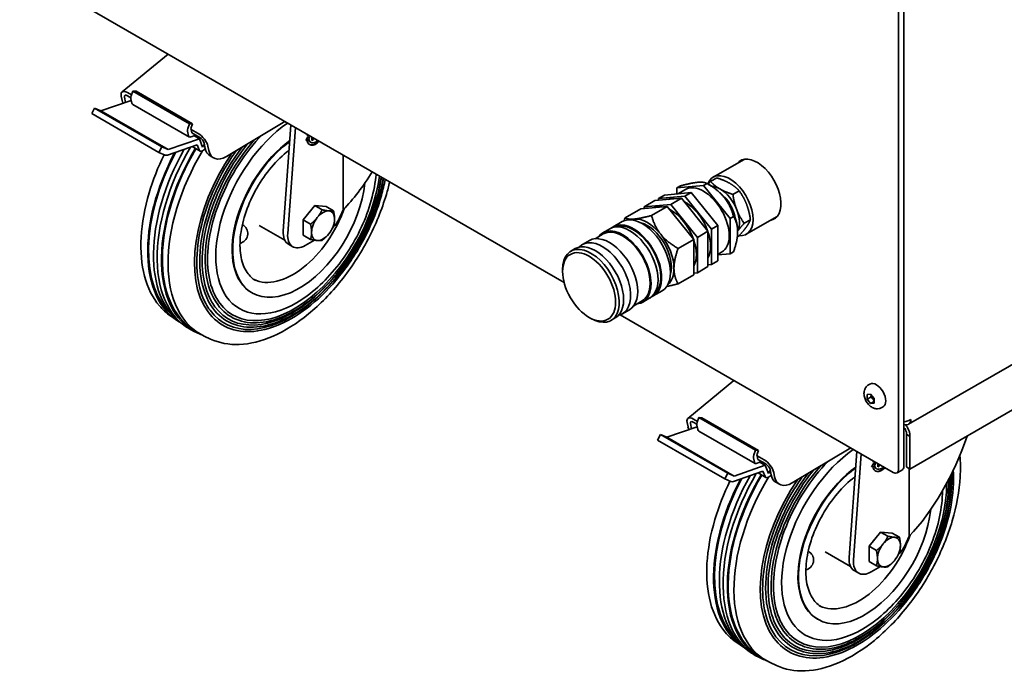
# Model space of a CAD drawing. Header units: millimetres. Extents: x 0 to 5940, y 0 to 4200.
# Tile 3 of 48: x 1618 to 2012, y 2191 to 2452. Entities that reach past the tile are written whole.
import ezdxf

# ---------------------------------------------------------------- set-up
doc = ezdxf.new("R2010")
doc.units = ezdxf.units.MM
doc.header["$LTSCALE"] = 10
doc.layers.add('Spigoli visibili(ISO)', color=7, linetype='Continuous', lineweight=35)

msp = doc.modelspace()

# ---------------------------------------------------------------- linework, layer by layer
at = {"layer": 'Spigoli visibili(ISO)'}
for p, q in [((1969.54, 2573.3), (1969.54, 2272.02)), ((1971.66, 2273.24), (1971.66, 2574.53)), ((2407.65, 2522.51), (1974.07, 2272.19)), ((1835.79, 2346.78), (1618.1, 2472.47)), ((1659.02, 2423.08), (1677.42, 2438.22)), ((1973.45, 2290.07), (2229.84, 2438.09)), ((1659.06, 2419.68), (1658.7, 2421.44)), ((1662.56, 2420.79), (1661.16, 2421.6)), ((1661.22, 2422.82), (1662.83, 2421.89)), ((1663.37, 2423.4), (1662.72, 2421.57)), ((1664.62, 2423.37), (1663.37, 2423.4)), ((1686, 2410.33), (1663.37, 2423.4)), ((1687.25, 2410.3), (1664.62, 2423.37)), ((1662.74, 2419.71), (1650.59, 2415.52)), ((1660.04, 2420.98), (1660.46, 2418.92)), ((1662.59, 2420.39), (1662.97, 2418.62)), ((1663.35, 2418.04), (1685.98, 2404.97)), ((1648.05, 2416.63), (1646.89, 2414.43)), ((1673.76, 2398.91), (1646.89, 2414.43)), ((1650.59, 2415.52), (1648.05, 2416.63)), ((1674.92, 2401.12), (1648.05, 2416.63)), ((1677.46, 2400), (1650.59, 2415.52)), ((1686, 2410.33), (1685.34, 2408.51)), ((1687.25, 2410.3), (1686, 2410.33)), ((1686.6, 2408.48), (1687.25, 2410.3)), ((1700.75, 2397.27), (1724.14, 2411.25)), ((1726.58, 2409.84), (1723.49, 2367.46)), ((1685.22, 2407.33), (1685.6, 2405.55)), ((1686.67, 2408.12), (1686.6, 2408.48)), ((1686.67, 2408.12), (1689.5, 2406.49)), ((1686.97, 2406.69), (1686.67, 2408.12)), ((1690.15, 2404.86), (1686.97, 2406.69)), ((1687.41, 2405.39), (1688.16, 2406.01)), ((1689.96, 2404.31), (1687.69, 2405.62)), ((1725.26, 2366.44), (1728.35, 2408.82)), ((1733.1, 2405.53), (1733.57, 2405.8)), ((1733.14, 2405.72), (1733.43, 2405.89)), ((1677.2, 2397.83), (1689.05, 2401.92)), ((1689.96, 2404.31), (1677.46, 2400)), ((1687.41, 2405.39), (1686.07, 2404.93)), ((1689.05, 2401.92), (1689.85, 2399.88)), ((1691.26, 2401.02), (1689.96, 2404.31)), ((1691.94, 2402.21), (1691.26, 2401.02)), ((1692.3, 2400.49), (1691.86, 2402.61)), ((1733.31, 2405.17), (1732.48, 2403.69)), ((1732.48, 2403.69), (1732.97, 2403.98)), ((1732.62, 2403.94), (1732.83, 2404.06)), ((1732.83, 2404.06), (1732.97, 2403.98)), ((1734.18, 2404.7), (1733.31, 2405.17)), ((1733.54, 2404.49), (1734.03, 2404.78)), ((1733.54, 2404.49), (1733.68, 2404.41)), ((1733.68, 2404.41), (1734.18, 2404.7)), ((1734.49, 2402.89), (1734.35, 2402.97)), ((1734.94, 2405.01), (1734.94, 2403.66)), ((1734.94, 2403.82), (1735.5, 2404.15)), ((1734.94, 2403.66), (1735.65, 2404.06)), ((1735.5, 2404.15), (1735.5, 2404.68)), ((1735.5, 2404.15), (1735.65, 2404.06)), ((1735.65, 2404.06), (1735.65, 2404.6)), ((1674.92, 2401.12), (1673.76, 2398.91)), ((1673.76, 2398.91), (1676.22, 2397.83)), ((1677.46, 2400), (1674.92, 2401.12)), ((1687.09, 2401.24), (1690.21, 2399.44)), ((1693.35, 2401.44), (1693.71, 2399.67)), ((1747.45, 2397.79), (1747.45, 2375.93)), ((1694.21, 2397.52), (1695.63, 2396.7)), ((1895.41, 2388.98), (1907.78, 2396.12)), ((1892.94, 2386.46), (1891.54, 2385.65)), ((1894.58, 2385.51), (1892.94, 2386.46)), ((1896.82, 2388.72), (1894.32, 2387.28)), ((1886.59, 2382.79), (1875.99, 2381.84)), ((1880.93, 2384.7), (1891.54, 2385.65)), ((1880.93, 2384.7), (1882.33, 2385.51)), ((1880.93, 2382.29), (1880.93, 2384.7)), ((1881.26, 2382.31), (1884.29, 2384.06)), ((1886.59, 2382.79), (1884.12, 2381.36)), ((1897.2, 2369.6), (1886.59, 2382.79)), ((1891.54, 2385.65), (1902.15, 2372.45)), ((1905.8, 2383.54), (1903.3, 2382.09)), ((1867.85, 2377.15), (1872.1, 2379.6)), ((1867.85, 2377.15), (1878.46, 2378.1)), ((1882.7, 2380.55), (1872.1, 2379.6)), ((1873.51, 2380.41), (1875.99, 2381.84)), ((1873.51, 2380.41), (1884.12, 2381.36)), ((1873.51, 2379.72), (1873.51, 2380.41)), ((1882.7, 2380.55), (1878.46, 2378.1)), ((1878.46, 2378.1), (1889.07, 2364.9)), ((1893.31, 2367.35), (1882.7, 2380.55)), ((1884.12, 2381.36), (1894.72, 2368.17)), ((1901.05, 2379.93), (1900.7, 2379.73)), ((1736.08, 2377.61), (1731.49, 2371.9)), ((1740.68, 2377.2), (1736.08, 2377.61)), ((1739, 2375.93), (1736.08, 2377.61)), ((1743.59, 2375.52), (1740.68, 2377.2)), ((1747.45, 2375.93), (1746.31, 2373.31)), ((1860.16, 2372.71), (1866.44, 2376.33)), ((1877.05, 2377.28), (1866.44, 2376.33)), ((1867.85, 2376.46), (1867.85, 2377.15)), ((1877.05, 2377.28), (1870.77, 2373.65)), ((1887.65, 2364.08), (1877.05, 2377.28)), ((1734.4, 2370.21), (1731.49, 2371.9)), ((1731.49, 2371.9), (1731.49, 2365.77)), ((1859, 2371.2), (1855.47, 2369.16)), ((1903.55, 2373.26), (1902.15, 2372.45)), ((1902.15, 2372.45), (1902.15, 2358.31)), ((1907.79, 2370.52), (1910.29, 2371.96)), ((1908.61, 2366.12), (1920.98, 2373.26)), ((1724.09, 2363.75), (1713.89, 2369.63)), ((1851.48, 2366.27), (1848.16, 2364.36)), ((1854.06, 2368.34), (1851.23, 2366.71)), ((1893.31, 2367.35), (1889.07, 2364.9)), ((1893.31, 2353.21), (1893.31, 2367.35)), ((1897.2, 2369.6), (1894.72, 2368.17)), ((1894.72, 2368.17), (1894.72, 2354.03)), ((1897.2, 2355.45), (1897.2, 2369.6)), ((1734.4, 2364.09), (1731.49, 2365.77)), ((1732.31, 2361.63), (1736.03, 2363.78)), ((1845.92, 2363.64), (1843.09, 2362.01)), ((1887.65, 2364.08), (1881.37, 2360.46)), ((1887.65, 2349.94), (1887.65, 2364.08)), ((1889.07, 2364.9), (1889.07, 2350.76)), ((1905.06, 2365.14), (1905.8, 2365.57)), ((1725.54, 2362.16), (1727.31, 2361.13)), ((1840.27, 2360.38), (1838.5, 2359.36)), ((1897.2, 2358.03), (1898.79, 2358.95)), ((1903.55, 2359.12), (1902.15, 2358.31)), ((1897.2, 2355.45), (1894.72, 2354.03)), ((1902.15, 2358.31), (1897.2, 2357.87)), ((1835.18, 2351.22), (1835.18, 2352.03)), ((1889.07, 2350.76), (1887.65, 2350.63)), ((1893.31, 2353.21), (1889.07, 2350.76)), ((1894.72, 2354.03), (1893.31, 2353.9)), ((1887.65, 2349.94), (1881.37, 2346.32)), ((1711.04, 2342.64), (1710.81, 2342.78)), ((1875, 2343.48), (1871.47, 2341.44)), ((1866.98, 2339.43), (1863.66, 2337.51)), ((1870.06, 2340.63), (1867.23, 2338.99)), ((1861.92, 2335.93), (1859.09, 2334.3)), ((1678.36, 2333.47), (1680.66, 2331.87)), ((1845.79, 2332.85), (1846.5, 2332.44)), ((1856.27, 2332.67), (1854.5, 2331.64)), ((1967.41, 2270.79), (1858.16, 2333.87)), ((1683.01, 2330.23), (1684.52, 2329.18)), ((1689.27, 2326.61), (1687.61, 2327.39)), ((1694.41, 2324.21), (1691.87, 2325.4)), ((1885.29, 2292.44), (1903.69, 2307.58)), ((1957.55, 2305.86), (1958.07, 2306.16)), ((1956.95, 2302.03), (1958.36, 2302.15)), ((1956.95, 2300.14), (1956.95, 2302.03)), ((1958.42, 2300.99), (1956.95, 2300.14)), ((1958.36, 2298.38), (1956.95, 2300.14)), ((1958.36, 2302.15), (1959.78, 2300.39)), ((1959.78, 2300.39), (1959.78, 2298.51)), ((1958.36, 2298.38), (1959.78, 2299.2)), ((1959.78, 2298.51), (1958.36, 2298.38)), ((1962.8, 2296.77), (1963.32, 2297.07)), ((1887.49, 2292.18), (1889.1, 2291.25)), ((1889.64, 2292.76), (1888.99, 2290.93)), ((1890.9, 2292.73), (1889.64, 2292.76)), ((1912.27, 2279.69), (1889.64, 2292.76)), ((1913.53, 2279.66), (1890.9, 2292.73)), ((1889.01, 2289.07), (1876.87, 2284.88)), ((1885.34, 2289.04), (1884.97, 2290.8)), ((1886.31, 2290.34), (1886.74, 2288.28)), ((1888.83, 2290.15), (1887.43, 2290.96)), ((1888.86, 2289.75), (1889.25, 2287.98)), ((1874.33, 2285.99), (1873.16, 2283.79)), ((1900.03, 2268.28), (1873.16, 2283.79)), ((1876.87, 2284.88), (1874.33, 2285.99)), ((1901.2, 2270.48), (1874.33, 2285.99)), ((1903.74, 2269.36), (1876.87, 2284.88)), ((1889.63, 2287.4), (1912.25, 2274.33)), ((1972.66, 2286.07), (1972.66, 2273)), ((1972.66, 2286.07), (1974.07, 2285.25)), ((1974.07, 2272.19), (1974.07, 2285.25)), ((1912.27, 2279.69), (1911.62, 2277.87)), ((1913.53, 2279.66), (1912.27, 2279.69)), ((1912.87, 2277.84), (1913.53, 2279.66)), ((1927.02, 2266.63), (1950.41, 2280.61)), ((1911.49, 2276.69), (1911.87, 2274.91)), ((1912.95, 2277.48), (1912.87, 2277.84)), ((1912.95, 2277.48), (1915.78, 2275.85)), ((1913.24, 2276.05), (1912.95, 2277.48)), ((1916.42, 2274.22), (1913.24, 2276.05)), ((1952.85, 2279.2), (1949.77, 2236.82)), ((1951.54, 2235.8), (1954.62, 2278.18)), ((1916.23, 2273.67), (1903.74, 2269.36)), ((1913.69, 2274.75), (1912.34, 2274.29)), ((1913.69, 2274.75), (1914.43, 2275.37)), ((1916.23, 2273.67), (1913.97, 2274.98)), ((1917.53, 2270.38), (1916.23, 2273.67)), ((1918.57, 2269.85), (1918.13, 2271.97)), ((1959.59, 2274.53), (1958.75, 2273.05)), ((1958.75, 2273.05), (1959.24, 2273.34)), ((1958.89, 2273.3), (1959.1, 2273.42)), ((1959.1, 2273.42), (1959.24, 2273.34)), ((1959.37, 2274.89), (1959.84, 2275.16)), ((1959.42, 2275.08), (1959.7, 2275.25)), ((1960.45, 2274.06), (1959.59, 2274.53)), ((1959.81, 2273.85), (1960.3, 2274.14)), ((1959.81, 2273.85), (1959.95, 2273.77)), ((1959.95, 2273.77), (1960.45, 2274.06)), ((1960.77, 2272.25), (1960.63, 2272.33)), ((1961.21, 2274.37), (1961.21, 2273.02)), ((1961.21, 2273.18), (1961.78, 2273.51)), ((1961.21, 2273.02), (1961.92, 2273.42)), ((1961.78, 2273.51), (1961.78, 2274.05)), ((1961.78, 2273.51), (1961.92, 2273.42)), ((1961.92, 2273.42), (1961.92, 2273.96)), ((1971.04, 2271.87), (1968.91, 2270.64)), ((1972.66, 2273), (1974.07, 2272.19)), ((1973.73, 2272.38), (1973.73, 2245.29)), ((1901.2, 2270.48), (1900.03, 2268.28)), ((1900.03, 2268.28), (1902.5, 2267.19)), ((1903.74, 2269.36), (1901.2, 2270.48)), ((1903.48, 2267.19), (1915.32, 2271.28)), ((1913.37, 2270.6), (1916.49, 2268.8)), ((1915.32, 2271.28), (1916.13, 2269.24)), ((1918.21, 2271.57), (1917.53, 2270.38)), ((1919.62, 2270.8), (1919.98, 2269.03)), ((1920.49, 2266.88), (1921.9, 2266.07)), ((1962.36, 2246.97), (1957.76, 2241.26)), ((1966.95, 2246.56), (1962.36, 2246.97)), ((1965.27, 2245.29), (1962.36, 2246.97)), ((1969.87, 2244.88), (1966.95, 2246.56)), ((1973.73, 2245.29), (1972.58, 2242.67)), ((1960.67, 2239.58), (1957.76, 2241.26)), ((1957.76, 2241.26), (1957.76, 2235.13)), ((1950.36, 2233.11), (1940.17, 2238.99)), ((1960.67, 2233.45), (1957.76, 2235.13)), ((1958.58, 2230.99), (1962.31, 2233.14)), ((1951.81, 2231.52), (1953.58, 2230.5)), ((1937.31, 2212), (1937.08, 2212.14)), ((1904.64, 2202.83), (1906.94, 2201.23)), ((1909.28, 2199.59), (1910.79, 2198.54)), ((1915.55, 2195.97), (1913.88, 2196.75)), ((1920.68, 2193.57), (1918.14, 2194.76))]:
    msp.add_line(p, q, dxfattribs=at)
for centre in [(1705.29, 2366.4), (1931.56, 2235.76)]:
    msp.add_arc(centre, 4, 283.1261, 52.9651, dxfattribs=at)
for centre, major_axis, ratio, start_param, end_param in [((1661.88, 2419.61), (-2.86, 3.47), 0.444696, 5.41288, 6.983676), ((1661.45, 2420.17), (-1.27, 1.54), 0.444696, 5.41288, 6.983676), ((1663.97, 2421.54), (-1, -1.73), 0.57735, 5.017367, 5.715499), ((1665.98, 2425.37), (-5, -8.66), 0.57735, 5.707227, 5.87638), ((1664.35, 2419.77), (-1, -1.73), 0.57735, 5.715499, 6.283185), ((1728.67, 2375.77), (-22.74, -39.38), 0.57735, 4.036162, 7.206446), ((1686.6, 2408.48), (-1, -1.73), 0.57735, 5.017367, 5.715499), ((1690.16, 2403.28), (2.86, -3.47), 0.444696, 0.700491, 2.271287), ((1736.49, 2406.35), (-2.5, -4.33), 0.57735, 5.110301, 5.213993), ((1686.98, 2406.7), (-1, -1.73), 0.57735, 5.715499, 6.36925), ((1690.44, 2403.43), (1.27, -1.54), 0.444696, 0.700491, 2.271287), ((1727.58, 2376.39), (-24.97, -43.24), 0.57735, 4.383473, 6.037237), ((1729.56, 2375.25), (-18.75, -32.48), 0.57735, 4.056835, 6.283185), ((1729.79, 2375.12), (-18.75, -32.48), 0.57735, 4.066496, 8.517878), ((1736.49, 2406.35), (-2.5, -4.33), 0.57735, 5.579602, 7.456069), ((1736.35, 2406.43), (-2, -3.46), 0.57735, 5.595724, 6.283185), ((1736.49, 2406.35), (-2, -3.46), 0.57735, 5.595724, 7.348341), ((1736.35, 2406.43), (-2.5, -4.33), 0.57735, 0.028288, 1.172884), ((1713.21, 2384.69), (-31.05, -53.78), 0.57735, 4.782256, 6.273496), ((1713.21, 2384.69), (-30.8, -53.34), 0.57735, 4.777625, 6.171512), ((1715.68, 2383.26), (-31.17, -53.99), 0.57735, 4.733232, 6.233719), ((1717.27, 2382.35), (-31.25, -54.13), 0.57735, 4.701111, 6.332651), ((1718.87, 2381.43), (-31.17, -53.99), 0.57735, 4.691945, 6.37235), ((1718.87, 2381.43), (-30.92, -53.56), 0.57735, 4.691779, 6.271281), ((1677.62, 2400.48), (-1.5, -2.6), 0.57735, 0.063047, 0.586646), ((1721.34, 2380), (-31.05, -53.78), 0.57735, 4.68291, 6.332651), ((1726.48, 2377.03), (-27.24, -47.17), 0.57735, 4.587003, 6.037237), ((1727.03, 2376.71), (-26.1, -45.21), 0.57735, 4.498131, 6.037237), ((1691.31, 2401.35), (-1.1, -1.91), 0.57735, 5.853367, 7.748964), ((1699.21, 2406.18), (-5, -8.66), 0.57735, 5.707227, 6.283185), ((1700.63, 2405.36), (-5, -8.66), 0.57735, 5.707227, 7.086037), ((1912.97, 2383.88), (-6.75, 11.69), 0.57735, 2.930382, 6.494396), ((1915.09, 2385.1), (-6.75, 11.69), 0.57735, 0.157789, 0.211211), ((1743.44, 2419.41), (21.77, 54.13), 0.458171, 3.983881, 4.354325), ((1728.67, 2375.77), (22.74, 39.38), 0.57735, 5.359925, 5.388616), ((1902.01, 2377.55), (-6.6, 11.43), 0.57735, 2.76375, 6.7207), ((1726.71, 2376.9), (-26.76, -46.36), 0.57735, 6.037237, 8.414602), ((1727.26, 2376.58), (-25.63, -44.39), 0.57735, 6.037237, 8.442646), ((1727.81, 2376.26), (-24.49, -42.43), 0.57735, 6.037237, 8.473903), ((1891.54, 2371.51), (-7.25, 12.56), 0.57735, 3.141593, 6.283185), ((1894.58, 2373.26), (-7.5, 12.99), 0.57735, 4.974188, 5.497787), ((1898.12, 2375.3), (-5.5, 9.53), 0.57735, 5.497787, 5.928681), ((1898.12, 2375.3), (-5.5, 9.53), 0.57735, 4.45059, 5.497787), ((1884.12, 2367.22), (-7.25, 12.56), 0.57735, 5.842241, 6.20053), ((1884.12, 2367.22), (7.25, -12.56), 0.57735, 1.27036, 2.394831), ((1894.58, 2373.26), (-7.5, 12.99), 0.57735, 3.926991, 4.974188), ((1727.35, 2376.53), (-16.25, -28.15), 0.57735, 0.043466, 1.885752), ((1735.66, 2371.73), (2.87, 4.97), 0.57735, 1.170879, 1.447115), ((1739.41, 2369.57), (3.25, 5.63), 0.57735, 0.261799, 1.308997), ((1739.41, 2369.57), (3.25, 5.63), 0.57735, 5.497787, 6.544985), ((1878.46, 2363.95), (-7.25, 12.56), 0.57735, 5.842241, 6.20053), ((1878.46, 2363.95), (7.25, -12.56), 0.57735, 1.27036, 2.394831), ((1898.12, 2375.3), (5.5, -9.53), 0.57735, 0.354504, 1.308997), ((1739.41, 2369.57), (3.25, 5.63), 0.57735, 1.308997, 2.356194), ((1739.41, 2369.57), (-3.25, -5.63), 0.57735, 1.308997, 2.356194), ((1740.45, 2374.5), (5, 8.66), 0.57735, 4.320729, 4.903813), ((1862.06, 2354.48), (8, -13.86), 0.57735, 0, 3.141593), ((1863.47, 2355.3), (-8, 13.86), 0.57735, 3.053089, 6.371689), ((1863.47, 2355.3), (7.75, -13.42), 0.57735, 0.088504, 3.053089), ((1867, 2357.34), (8, -13.86), 0.57735, 0, 3.141593), ((1869.13, 2358.57), (-7.5, 12.99), 0.57735, 6.021386, 6.180869), ((1869.13, 2358.57), (-7.5, 12.99), 0.57735, 4.974188, 6.021386), ((1869.13, 2358.57), (6.75, -11.69), 0.57735, 0.508287, 2.633306), ((1915.09, 2385.1), (6.75, -11.69), 0.57735, 6.071974, 6.125397), ((1705.57, 2366.24), (1.99, 3.45), 0.57735, 6.212058, 6.488285), ((1730.54, 2370.82), (-5, -8.66), 0.57735, 5.410296, 6.283185), ((1732.31, 2369.8), (-5, -8.66), 0.57735, 5.410296, 7.068583), ((1739.41, 2369.57), (-3.25, -5.63), 0.57735, 5.497787, 6.544985), ((1739.41, 2369.57), (-3.25, -5.63), 0.57735, 0.261799, 1.308997), ((1859.23, 2352.85), (-8, 13.86), 0.57735, 2.890937, 6.533841), ((1859.23, 2352.85), (7.75, -13.42), 0.57735, 0, 3.141593), ((1884.12, 2367.22), (7.25, -12.56), 0.57735, 0.326524, 1.244272), ((1848.27, 2346.52), (8, -13.86), 0.57735, 0, 3.141593), ((1851.09, 2348.15), (-8, 13.86), 0.57735, 2.963882, 6.460896), ((1853.92, 2349.79), (8, -13.86), 0.57735, 0, 3.141593), ((1869.13, 2358.57), (7.5, -12.99), 0.57735, 0.785398, 1.832596), ((1878.46, 2363.95), (7.25, -12.56), 0.57735, 0.326524, 1.244272), ((1846.5, 2345.5), (8, -13.86), 0.57735, 5.497787, 10.210176), ((1869.13, 2358.57), (7.5, -12.99), 0.57735, 0.102316, 0.785398), ((1960.7, 2301.61), (-2.62, 4.55), 0.57735, 3.141593, 6.283185), ((1888.15, 2288.97), (-2.86, 3.47), 0.444696, 5.41288, 6.983676), ((1892.25, 2294.73), (-5, -8.66), 0.57735, 5.707227, 5.87638), ((1887.73, 2289.53), (-1.27, 1.54), 0.444696, 5.41288, 6.983676), ((1890.24, 2290.9), (-1, -1.73), 0.57735, 5.017367, 5.715499), ((1890.63, 2289.13), (-1, -1.73), 0.57735, 5.715499, 6.283185), ((1969.71, 2288.77), (21.77, 54.13), 0.458171, 3.983881, 4.833317), ((1954.94, 2245.13), (-22.74, -39.38), 0.57735, 4.036162, 7.206446), ((1912.87, 2277.84), (-1, -1.73), 0.57735, 5.017367, 5.715499), ((1916.44, 2272.64), (2.86, -3.47), 0.444696, 0.700491, 2.271287), ((1913.25, 2276.06), (-1, -1.73), 0.57735, 5.715499, 6.36925), ((1916.72, 2272.79), (1.27, -1.54), 0.444696, 0.700491, 2.271287), ((1953.86, 2245.76), (-24.97, -43.24), 0.57735, 4.383473, 6.037237), ((1955.83, 2244.61), (-18.75, -32.48), 0.57735, 4.056835, 6.283185), ((1956.06, 2244.48), (-18.75, -32.48), 0.57735, 4.066496, 8.517878), ((1962.77, 2275.71), (-2.5, -4.33), 0.57735, 5.579602, 7.456069), ((1962.77, 2275.71), (-2.5, -4.33), 0.57735, 5.110301, 5.213993), ((1962.63, 2275.79), (-2, -3.46), 0.57735, 5.595724, 6.283185), ((1962.77, 2275.71), (-2, -3.46), 0.57735, 5.595724, 7.348341), ((1962.63, 2275.79), (-2.5, -4.33), 0.57735, 0.028288, 1.172884), ((1967.41, 2273.24), (1.5, -2.6), 0.57735, 5.497787, 7.068583), ((1969.54, 2274.47), (1.5, -2.6), 0.57735, 0, 0.785398), ((1939.48, 2254.05), (-31.05, -53.78), 0.57735, 4.782256, 6.273496), ((1939.48, 2254.05), (-30.8, -53.34), 0.57735, 4.777625, 6.171512), ((1941.96, 2252.62), (-31.17, -53.99), 0.57735, 4.733232, 6.233719), ((1943.55, 2251.71), (-31.25, -54.13), 0.57735, 4.701111, 6.332651), ((1945.14, 2250.79), (-31.17, -53.99), 0.57735, 4.691945, 6.37235), ((1945.14, 2250.79), (-30.92, -53.56), 0.57735, 4.691779, 6.271281), ((1947.61, 2249.36), (-31.05, -53.78), 0.57735, 4.68291, 6.332651), ((1952.75, 2246.39), (-27.24, -47.17), 0.57735, 4.587003, 6.037237), ((1953.3, 2246.07), (-26.1, -45.21), 0.57735, 4.498131, 6.037237), ((1917.59, 2270.71), (-1.1, -1.91), 0.57735, 5.853367, 7.748964), ((1925.49, 2275.54), (-5, -8.66), 0.57735, 5.707227, 6.283185), ((1926.9, 2274.73), (-5, -8.66), 0.57735, 5.707227, 7.086037), ((1952.98, 2246.26), (-26.76, -46.36), 0.57735, 6.037237, 8.692407), ((1953.53, 2245.94), (-25.63, -44.39), 0.57735, 6.037237, 8.675337), ((1903.9, 2269.84), (-1.5, -2.6), 0.57735, 0.063047, 0.586646), ((1954.09, 2245.62), (-24.49, -42.43), 0.57735, 6.037237, 8.658552), ((1954.94, 2245.13), (22.74, 39.38), 0.57735, 5.359925, 5.491496), ((1953.63, 2245.89), (-16.25, -28.15), 0.57735, 0.043466, 1.885752), ((1961.93, 2241.09), (2.87, 4.97), 0.57735, 1.170879, 1.447115), ((1965.68, 2238.93), (3.25, 5.63), 0.57735, 0.261799, 1.308997), ((1965.68, 2238.93), (3.25, 5.63), 0.57735, 5.497787, 6.544985), ((1965.68, 2238.93), (3.25, 5.63), 0.57735, 1.308997, 2.356194), ((1965.68, 2238.93), (-3.25, -5.63), 0.57735, 1.308997, 2.356194), ((1966.72, 2243.86), (5, 8.66), 0.57735, 4.320729, 4.903813), ((1931.84, 2235.6), (1.99, 3.45), 0.57735, 6.212058, 6.488285), ((1956.81, 2240.18), (-5, -8.66), 0.57735, 5.410296, 6.283185), ((1958.58, 2239.16), (-5, -8.66), 0.57735, 5.410296, 7.068583), ((1965.68, 2238.93), (-3.25, -5.63), 0.57735, 5.497787, 6.544985), ((1965.68, 2238.93), (-3.25, -5.63), 0.57735, 0.261799, 1.308997)]:
    msp.add_ellipse(centre, major_axis=major_axis, ratio=ratio, start_param=start_param, end_param=end_param, dxfattribs=at)
msp.add_ellipse((1845.79, 2345.09), major_axis=(7.5, -12.99), ratio=0.57735, dxfattribs=at)
for points, knots in [([(1714.73, 2405.63), (1714.41, 2405.29), (1714.09, 2404.95), (1710.41, 2400.92), (1707.28, 2396.75), (1701.83, 2387.85), (1699.5, 2383.12), (1695.88, 2373.6), (1694.58, 2368.81), (1693.16, 2359.64), (1693.04, 2355.27), (1693.94, 2347.4), (1694.98, 2343.9), (1697.01, 2340.14), (1697.53, 2339.32), (1698.09, 2338.56)], [1.961761, 1.961761, 1.961761, 1.961761, 1.991632, 1.991632, 2.310222, 2.310222, 2.62897, 2.62897, 2.94763, 2.94763, 3.266, 3.266, 3.584419, 3.584419, 3.681042, 3.681042, 3.681042, 3.681042]), ([(1709.24, 2402.34), (1706.97, 2399.53), (1704.85, 2396.51), (1700.06, 2388.7), (1697.63, 2383.76), (1693.84, 2373.8), (1692.49, 2368.78), (1691, 2359.19), (1690.87, 2354.62), (1691.82, 2346.38), (1692.91, 2342.72), (1695.03, 2338.78), (1695.57, 2337.92), (1696.16, 2337.13)], [2.094657, 2.094657, 2.094657, 2.094657, 2.310273, 2.310273, 2.629077, 2.629077, 2.947795, 2.947795, 3.266237, 3.266237, 3.584727, 3.584727, 3.681042, 3.681042, 3.681042, 3.681042]), ([(1675.85, 2397.99), (1673.38, 2392.96), (1671.35, 2387.79), (1668.05, 2376.62), (1666.96, 2370.64), (1666.33, 2359.37), (1666.79, 2354.07), (1669.26, 2344.74), (1671.26, 2340.69), (1675.29, 2335.94), (1676.75, 2334.59), (1678.36, 2333.47)], [2.473828, 2.473828, 2.473828, 2.473828, 2.750385, 2.750385, 3.075054, 3.075054, 3.400556, 3.400556, 3.72308, 3.72308, 3.877525, 3.877525, 3.877525, 3.877525]), ([(1704.75, 2399.66), (1703.54, 2397.96), (1702.38, 2396.21), (1698.3, 2389.56), (1695.76, 2384.39), (1691.8, 2373.99), (1690.39, 2368.75), (1688.84, 2358.74), (1688.7, 2353.96), (1689.7, 2345.36), (1690.84, 2341.53), (1693.05, 2337.42), (1693.62, 2336.53), (1694.23, 2335.7)], [2.192841, 2.192841, 2.192841, 2.192841, 2.31032, 2.31032, 2.629174, 2.629174, 2.947946, 2.947946, 3.266454, 3.266454, 3.585009, 3.585009, 3.681042, 3.681042, 3.681042, 3.681042]), ([(1725.85, 2399.76), (1725.49, 2399.49), (1725.14, 2399.22), (1722.42, 2396.99), (1720.12, 2394.66), (1715.87, 2389.42), (1713.93, 2386.51), (1710.63, 2380.41), (1709.26, 2377.22), (1707.25, 2370.92), (1706.6, 2367.8), (1706.06, 2361.96), (1706.18, 2359.24), (1707.12, 2354.48), (1707.94, 2352.43), (1710, 2349.43), (1711.15, 2348.35), (1712.48, 2347.59)], [1.729267, 1.729267, 1.729267, 1.729267, 1.775559, 1.775559, 2.088364, 2.088364, 2.402462, 2.402462, 2.716947, 2.716947, 3.03073, 3.03073, 3.343138, 3.343138, 3.656912, 3.656912, 3.926991, 3.926991, 3.926991, 3.926991]), ([(1693.43, 2335.11), (1695.55, 2332.24), (1698.25, 2330.08), (1704.49, 2327.43), (1708.02, 2326.94), (1715.59, 2327.62), (1719.65, 2328.81), (1727.87, 2332.8), (1732.04, 2335.59), (1740.04, 2342.48), (1743.88, 2346.58), (1750.83, 2355.67), (1753.95, 2360.65), (1759.17, 2371), (1761.26, 2376.36), (1763.34, 2383.82), (1763.84, 2385.97), (1764.23, 2388.1)], [3.681042, 3.681042, 3.681042, 3.681042, 3.99815, 3.99815, 4.312711, 4.312711, 4.632071, 4.632071, 4.953557, 4.953557, 5.274993, 5.274993, 5.596186, 5.596186, 5.917334, 5.917334, 6.049278, 6.049278, 6.049278, 6.049278]), ([(1694.41, 2324.21), (1697.87, 2322.59), (1701.79, 2321.86), (1710.26, 2322.21), (1714.84, 2323.36), (1724.2, 2327.48), (1728.98, 2330.49), (1738.2, 2338.03), (1742.64, 2342.57), (1750.7, 2352.7), (1754.34, 2358.28), (1760.45, 2369.95), (1762.94, 2376.02), (1765.21, 2383.72), (1765.66, 2385.39), (1766.04, 2387.05)], [3.976457, 3.976457, 3.976457, 3.976457, 4.277782, 4.277782, 4.593456, 4.593456, 4.918328, 4.918328, 5.243551, 5.243551, 5.567882, 5.567882, 5.891977, 5.891977, 5.982241, 5.982241, 5.982241, 5.982241]), ([(1695.36, 2336.53), (1697.39, 2333.78), (1699.98, 2331.71), (1705.96, 2329.18), (1709.34, 2328.7), (1716.6, 2329.35), (1720.49, 2330.49), (1728.37, 2334.31), (1732.36, 2336.98), (1740.03, 2343.59), (1743.71, 2347.52), (1750.38, 2356.22), (1753.37, 2360.99), (1758.37, 2370.91), (1760.37, 2376.05), (1762.48, 2383.63), (1763.04, 2386.12), (1763.44, 2388.56)], [3.681042, 3.681042, 3.681042, 3.681042, 3.998024, 3.998024, 4.312353, 4.312353, 4.631678, 4.631678, 4.953227, 4.953227, 5.274727, 5.274727, 5.595972, 5.595972, 5.917171, 5.917171, 6.076285, 6.076285, 6.076285, 6.076285]), ([(1697.29, 2337.96), (1699.23, 2335.33), (1701.71, 2333.35), (1707.43, 2330.92), (1710.67, 2330.46), (1717.61, 2331.08), (1721.33, 2332.17), (1728.86, 2335.82), (1732.68, 2338.38), (1740.02, 2344.69), (1743.54, 2348.45), (1749.92, 2356.77), (1752.78, 2361.34), (1757.57, 2370.82), (1759.48, 2375.74), (1761.63, 2383.44), (1762.23, 2386.27), (1762.62, 2389.03)], [3.681042, 3.681042, 3.681042, 3.681042, 3.997887, 3.997887, 4.311963, 4.311963, 4.631249, 4.631249, 4.952868, 4.952868, 5.274436, 5.274436, 5.595739, 5.595739, 5.916992, 5.916992, 6.106297, 6.106297, 6.106297, 6.106297]), ([(1733.09, 2341.54), (1735.93, 2343.64), (1738.66, 2346.09), (1743.79, 2351.53), (1746.19, 2354.52), (1750.53, 2360.89), (1752.48, 2364.27), (1755.83, 2371.22), (1757.22, 2374.79), (1759.37, 2381.95), (1760.12, 2385.54), (1760.52, 2389.05)], [4.850251, 4.850251, 4.850251, 4.850251, 5.109266, 5.109266, 5.36828, 5.36828, 5.627294, 5.627294, 5.886309, 5.886309, 6.145323, 6.145323, 6.145323, 6.145323]), ([(1962.8, 2296.77), (1962.46, 2296.57), (1962.08, 2296.43), (1961.32, 2296.29), (1960.93, 2296.28), (1960.12, 2296.38), (1959.72, 2296.5), (1958.87, 2296.88), (1958.46, 2297.16), (1957.64, 2297.85), (1957.26, 2298.27), (1956.61, 2299.21), (1956.34, 2299.71), (1955.93, 2300.78), (1955.79, 2301.34), (1955.68, 2302.5), (1955.71, 2303.1), (1956.03, 2304.17), (1956.26, 2304.64), (1956.86, 2305.37), (1957.19, 2305.65), (1957.55, 2305.86)], [0.785398, 0.785398, 0.785398, 0.785398, 0.98219, 0.98219, 1.194424, 1.194424, 1.455478, 1.455478, 1.800897, 1.800897, 2.209232, 2.209232, 2.619393, 2.619393, 3.030903, 3.030903, 3.427782, 3.427782, 3.717169, 3.717169, 3.926991, 3.926991, 3.926991, 3.926991]), ([(1971.66, 2289.98), (1972.49, 2289.71), (1973.28, 2289.83), (1973.8, 2290.34), (1974.19, 2290.73), (1974.43, 2291.32), (1974.49, 2292.02)], [0.134327, 0.134327, 0.134327, 0.134327, 0.9551, 0.9551, 0.9551, 1.570796, 1.570796, 1.570796, 1.570796]), ([(1971.66, 2288.75), (1972.09, 2288.39), (1972.51, 2287.64), (1972.64, 2286.9), (1972.69, 2286.61), (1972.69, 2286.32), (1972.66, 2286.07)], [0, 0, 0, 0, 1.135812, 1.135812, 1.135812, 1.570796, 1.570796, 1.570796, 1.570796]), ([(1974.07, 2285.25), (1974.15, 2286.34), (1973.78, 2287.68), (1973.13, 2288.75), (1972.88, 2289.16), (1972.59, 2289.53), (1972.29, 2289.84)], [0, 0, 0, 0, 0.9551, 0.9551, 0.9551, 1.319543, 1.319543, 1.319543, 1.319543]), ([(1920.68, 2193.57), (1924.15, 2191.95), (1928.07, 2191.22), (1936.54, 2191.57), (1941.11, 2192.72), (1950.47, 2196.84), (1955.26, 2199.85), (1964.48, 2207.4), (1968.91, 2211.93), (1976.98, 2222.06), (1980.61, 2227.65), (1986.73, 2239.31), (1989.21, 2245.38), (1992.78, 2257.43), (1993.86, 2263.41), (1994.34, 2272.01), (1994.29, 2274.88), (1994.03, 2277.61)], [3.976457, 3.976457, 3.976457, 3.976457, 4.277782, 4.277782, 4.593456, 4.593456, 4.918328, 4.918328, 5.243551, 5.243551, 5.567882, 5.567882, 5.891977, 5.891977, 6.216646, 6.216646, 6.387802, 6.387802, 6.387802, 6.387802]), ([(1941.01, 2274.99), (1940.69, 2274.65), (1940.37, 2274.31), (1936.69, 2270.28), (1933.56, 2266.11), (1928.1, 2257.21), (1925.77, 2252.48), (1922.15, 2242.96), (1920.86, 2238.17), (1919.44, 2229), (1919.31, 2224.63), (1920.22, 2216.76), (1921.26, 2213.26), (1923.28, 2209.5), (1923.8, 2208.68), (1924.37, 2207.92)], [1.961761, 1.961761, 1.961761, 1.961761, 1.991632, 1.991632, 2.310222, 2.310222, 2.62897, 2.62897, 2.94763, 2.94763, 3.266, 3.266, 3.584419, 3.584419, 3.681042, 3.681042, 3.681042, 3.681042]), ([(1919.7, 2204.47), (1921.83, 2201.6), (1924.53, 2199.44), (1930.77, 2196.79), (1934.29, 2196.3), (1941.87, 2196.98), (1945.92, 2198.17), (1954.14, 2202.16), (1958.31, 2204.95), (1966.31, 2211.84), (1970.15, 2215.94), (1977.11, 2225.03), (1980.23, 2230.01), (1985.44, 2240.36), (1987.53, 2245.72), (1990.48, 2256.29), (1991.33, 2261.5), (1991.58, 2268.22), (1991.56, 2270.02), (1991.43, 2271.76)], [3.681042, 3.681042, 3.681042, 3.681042, 3.99815, 3.99815, 4.312711, 4.312711, 4.632071, 4.632071, 4.953557, 4.953557, 5.274993, 5.274993, 5.596186, 5.596186, 5.917334, 5.917334, 6.238661, 6.238661, 6.360809, 6.360809, 6.360809, 6.360809]), ([(1931.02, 2269.02), (1929.82, 2267.32), (1928.66, 2265.57), (1924.58, 2258.92), (1922.03, 2253.76), (1918.08, 2243.35), (1916.67, 2238.11), (1915.12, 2228.1), (1914.98, 2223.32), (1915.98, 2214.72), (1917.11, 2210.89), (1919.33, 2206.78), (1919.89, 2205.89), (1920.51, 2205.06)], [2.192841, 2.192841, 2.192841, 2.192841, 2.31032, 2.31032, 2.629174, 2.629174, 2.947946, 2.947946, 3.266454, 3.266454, 3.585009, 3.585009, 3.681042, 3.681042, 3.681042, 3.681042]), ([(1935.51, 2271.7), (1933.25, 2268.89), (1931.13, 2265.87), (1926.34, 2258.06), (1923.9, 2253.12), (1920.11, 2243.16), (1918.76, 2238.14), (1917.28, 2228.55), (1917.14, 2223.98), (1918.1, 2215.74), (1919.18, 2212.08), (1921.31, 2208.14), (1921.85, 2207.28), (1922.44, 2206.49)], [2.094657, 2.094657, 2.094657, 2.094657, 2.310273, 2.310273, 2.629077, 2.629077, 2.947795, 2.947795, 3.266237, 3.266237, 3.584727, 3.584727, 3.681042, 3.681042, 3.681042, 3.681042]), ([(1921.63, 2205.89), (1923.67, 2203.15), (1926.26, 2201.07), (1932.24, 2198.54), (1935.62, 2198.06), (1942.88, 2198.71), (1946.76, 2199.85), (1954.64, 2203.67), (1958.63, 2206.34), (1966.31, 2212.95), (1969.98, 2216.88), (1976.65, 2225.58), (1979.64, 2230.35), (1984.64, 2240.27), (1986.65, 2245.41), (1989.47, 2255.55), (1990.28, 2260.54), (1990.52, 2266.74), (1990.51, 2268.24), (1990.43, 2269.69)], [3.681042, 3.681042, 3.681042, 3.681042, 3.998024, 3.998024, 4.312353, 4.312353, 4.631678, 4.631678, 4.953227, 4.953227, 5.274727, 5.274727, 5.595972, 5.595972, 5.917171, 5.917171, 6.238555, 6.238555, 6.344244, 6.344244, 6.344244, 6.344244]), ([(1952.12, 2269.12), (1951.77, 2268.85), (1951.42, 2268.58), (1948.7, 2266.36), (1946.39, 2264.02), (1942.15, 2258.78), (1940.21, 2255.87), (1936.9, 2249.77), (1935.53, 2246.58), (1933.52, 2240.28), (1932.87, 2237.16), (1932.34, 2231.32), (1932.45, 2228.6), (1933.39, 2223.84), (1934.22, 2221.8), (1936.27, 2218.79), (1937.43, 2217.71), (1938.75, 2216.95)], [1.729267, 1.729267, 1.729267, 1.729267, 1.775559, 1.775559, 2.088364, 2.088364, 2.402462, 2.402462, 2.716947, 2.716947, 3.03073, 3.03073, 3.343138, 3.343138, 3.656912, 3.656912, 3.926991, 3.926991, 3.926991, 3.926991]), ([(1902.12, 2267.35), (1899.66, 2262.33), (1897.63, 2257.15), (1894.32, 2245.98), (1893.24, 2240), (1892.61, 2228.73), (1893.06, 2223.43), (1895.53, 2214.1), (1897.53, 2210.05), (1901.56, 2205.3), (1903.03, 2203.95), (1904.64, 2202.83)], [2.473828, 2.473828, 2.473828, 2.473828, 2.750385, 2.750385, 3.075054, 3.075054, 3.400556, 3.400556, 3.72308, 3.72308, 3.877525, 3.877525, 3.877525, 3.877525]), ([(1923.56, 2207.32), (1925.51, 2204.69), (1927.99, 2202.71), (1933.71, 2200.28), (1936.94, 2199.82), (1943.88, 2200.44), (1947.6, 2201.53), (1955.14, 2205.18), (1958.96, 2207.74), (1966.3, 2214.05), (1969.82, 2217.81), (1976.2, 2226.13), (1979.06, 2230.7), (1983.84, 2240.19), (1985.76, 2245.1), (1988.46, 2254.8), (1989.24, 2259.57), (1989.46, 2265.28), (1989.46, 2266.5), (1989.41, 2267.69)], [3.681042, 3.681042, 3.681042, 3.681042, 3.997887, 3.997887, 4.311963, 4.311963, 4.631249, 4.631249, 4.952868, 4.952868, 5.274436, 5.274436, 5.595739, 5.595739, 5.916992, 5.916992, 6.23844, 6.23844, 6.328012, 6.328012, 6.328012, 6.328012]), ([(1959.36, 2210.9), (1962.21, 2213), (1964.94, 2215.45), (1970.07, 2220.89), (1972.46, 2223.89), (1976.81, 2230.25), (1978.76, 2233.63), (1982.1, 2240.58), (1983.49, 2244.15), (1985.64, 2251.31), (1986.4, 2254.9), (1986.79, 2258.41)], [4.850251, 4.850251, 4.850251, 4.850251, 5.109266, 5.109266, 5.36828, 5.36828, 5.627294, 5.627294, 5.886309, 5.886309, 6.145323, 6.145323, 6.145323, 6.145323])]:
    msp.add_open_spline(points, degree=3, knots=knots, dxfattribs=at)
for points, weights in [([(1882.33, 2385.51), (1886.82, 2386.71), (1889.28, 2386.93)], [1.1937262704, 1.13404643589, 1]), ([(1889.28, 2386.93), (1891.74, 2387.15), (1892.94, 2386.46)], [1, 1.13404643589, 1.1937262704]), ([(1892.94, 2386.46), (1897.42, 2383.87), (1899.89, 2380.81)], [1.1937262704, 1.13404643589, 1]), ([(1893.38, 2386.21), (1893.81, 2386.71), (1894.32, 2387.28)], [1.45123947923, 1.43070608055, 1.40320407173]), ([(1894.32, 2387.28), (1896.03, 2385.49), (1898.12, 2384.28)], [1.40320407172, 1.51174228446, 1.51174228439]), ([(1902.01, 2386.53), (1899.92, 2387.73), (1896.82, 2388.72)], [1.51174228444, 1.51174228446, 1.40320407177]), ([(1905.8, 2383.54), (1904.09, 2385.33), (1902.01, 2386.53)], [1.40320407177, 1.51174228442, 1.51174228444]), ([(1898.12, 2384.28), (1900.2, 2383.08), (1903.3, 2382.09)], [1.51174228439, 1.51174228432, 1.40320407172]), ([(1903.3, 2382.09), (1903.81, 2378.59), (1904.85, 2375.9)], [1.40320407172, 1.51174228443, 1.51174228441]), ([(1908.74, 2378.15), (1907.7, 2380.84), (1905.8, 2383.54)], [1.51174228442, 1.51174228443, 1.40320407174]), ([(1901.05, 2379.93), (1900.25, 2380.77), (1899.38, 2381.42)], [1.49562504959, 1.5634960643, 1.5915486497]), ([(1899.89, 2380.81), (1902.35, 2377.74), (1903.55, 2373.26)], [1, 1.13404643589, 1.1937262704]), ([(1903.32, 2375.77), (1902.52, 2377.84), (1901.05, 2379.93)], [1.61131204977, 1.61131204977, 1.49562504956]), ([(1910.29, 2371.96), (1909.78, 2375.46), (1908.74, 2378.15)], [1.40320407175, 1.51174228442, 1.51174228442]), ([(1737.11, 2372.84), (1738.18, 2374.16), (1739, 2375.93)], [1.75943766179, 1.75943766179, 1.63311572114]), ([(1739, 2375.93), (1740.64, 2375.59), (1741.71, 2375.49)], [1.63311572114, 1.75943766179, 1.75943766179]), ([(1741.71, 2375.49), (1742.77, 2375.4), (1743.59, 2375.52)], [1.75943766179, 1.75943766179, 1.63311572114]), ([(1743.59, 2375.52), (1744, 2373.64), (1744, 2372.22)], [1.63311572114, 1.75943766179, 1.75943766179]), ([(1904.15, 2373.03), (1903.82, 2374.49), (1903.32, 2375.77)], [1.56755475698, 1.61131204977, 1.61131204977]), ([(1904.85, 2375.9), (1905.9, 2373.22), (1907.79, 2370.52)], [1.51174228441, 1.51174228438, 1.40320407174]), ([(1734.4, 2370.21), (1736.04, 2371.51), (1737.11, 2372.84)], [1.63311572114, 1.75943766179, 1.75943766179]), ([(1734.4, 2370.21), (1734.81, 2368.34), (1734.81, 2366.91)], [1.63311572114, 1.75943766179, 1.75943766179]), ([(1744, 2372.22), (1744, 2370.8), (1743.59, 2369.39)], [1.75943766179, 1.75943766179, 1.63311572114]), ([(1860.16, 2372.71), (1859.96, 2372.12), (1859.78, 2371.57)], [1.1937262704, 1.18600637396, 1.17704211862]), ([(1863.82, 2372.23), (1861.36, 2372.01), (1860.16, 2372.71)], [1, 1.13404643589, 1.1937262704]), ([(1870.77, 2373.65), (1866.28, 2372.45), (1863.82, 2372.23)], [1.1937262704, 1.13404643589, 1]), ([(1874.43, 2366.11), (1871.97, 2369.17), (1870.77, 2373.65)], [1, 1.13404643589, 1.1937262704]), ([(1903.55, 2373.26), (1905.19, 2370.42), (1905.19, 2367.14)], [1.1937262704, 1.13404643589, 1]), ([(1907.79, 2370.52), (1906.17, 2368.71), (1905.19, 2367.38)], [1.40320407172, 1.49521553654, 1.50922581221]), ([(1908.74, 2369.17), (1909.78, 2370.65), (1910.29, 2371.96)], [1.51174228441, 1.51174228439, 1.40320407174]), ([(1734.81, 2366.91), (1734.81, 2365.49), (1734.4, 2364.09)], [1.75943766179, 1.75943766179, 1.63311572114]), ([(1741.71, 2366.3), (1740.64, 2364.97), (1739, 2363.68)], [1.75943766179, 1.75943766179, 1.63311572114]), ([(1743.59, 2369.39), (1742.77, 2367.62), (1741.71, 2366.3)], [1.63311572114, 1.75943766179, 1.75943766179]), ([(1905.19, 2367.14), (1905.19, 2363.86), (1903.55, 2359.12)], [1, 1.13404643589, 1.1937262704]), ([(1905.8, 2365.57), (1907.7, 2367.69), (1908.74, 2369.17)], [1.40320407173, 1.51174228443, 1.51174228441]), ([(1737.11, 2363.64), (1736.04, 2363.74), (1734.4, 2364.09)], [1.75943766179, 1.75943766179, 1.63311572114]), ([(1739, 2363.68), (1738.18, 2363.55), (1737.11, 2363.64)], [1.63311572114, 1.75943766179, 1.75943766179]), ([(1881.37, 2360.46), (1876.89, 2363.05), (1874.43, 2366.11)], [1.1937262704, 1.13404643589, 1]), ([(1879.73, 2352.44), (1879.73, 2355.72), (1881.37, 2360.46)], [1, 1.13404643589, 1.1937262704]), ([(1881.37, 2346.32), (1879.73, 2349.16), (1879.73, 2352.44)], [1.1937262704, 1.13404643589, 1]), ([(1876.87, 2345.26), (1878.75, 2345.61), (1881.37, 2346.32)], [1.09568808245, 1.15801844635, 1.1937262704]), ([(1958.54, 2301.93), (1958.54, 2301.52), (1958.42, 2300.99)], [1.07672477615, 1.07039454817, 1]), ([(1958.42, 2300.99), (1959.32, 2300.28), (1959.78, 2299.35)], [1, 1.14666441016, 1.01523736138]), ([(1963.38, 2242.2), (1964.45, 2243.52), (1965.27, 2245.29)], [1.75943766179, 1.75943766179, 1.63311572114]), ([(1965.27, 2245.29), (1966.91, 2244.95), (1967.98, 2244.85)], [1.63311572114, 1.75943766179, 1.75943766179]), ([(1967.98, 2244.85), (1969.05, 2244.76), (1969.87, 2244.88)], [1.75943766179, 1.75943766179, 1.63311572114]), ([(1969.87, 2244.88), (1970.28, 2243), (1970.28, 2241.58)], [1.63311572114, 1.75943766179, 1.75943766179]), ([(1960.67, 2239.58), (1962.32, 2240.87), (1963.38, 2242.2)], [1.63311572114, 1.75943766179, 1.75943766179]), ([(1970.28, 2241.58), (1970.28, 2240.16), (1969.87, 2238.75)], [1.75943766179, 1.75943766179, 1.63311572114]), ([(1960.67, 2239.58), (1961.09, 2237.7), (1961.09, 2236.27)], [1.63311572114, 1.75943766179, 1.75943766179]), ([(1969.87, 2238.75), (1969.05, 2236.99), (1967.98, 2235.66)], [1.63311572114, 1.75943766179, 1.75943766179]), ([(1961.09, 2236.27), (1961.09, 2234.85), (1960.67, 2233.45)], [1.75943766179, 1.75943766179, 1.63311572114]), ([(1963.38, 2233), (1962.32, 2233.1), (1960.67, 2233.45)], [1.75943766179, 1.75943766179, 1.63311572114]), ([(1965.27, 2233.04), (1964.45, 2232.91), (1963.38, 2233)], [1.63311572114, 1.75943766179, 1.75943766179]), ([(1967.98, 2235.66), (1966.91, 2234.33), (1965.27, 2233.04)], [1.75943766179, 1.75943766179, 1.63311572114])]:
    msp.add_rational_spline(points, weights, degree=2, dxfattribs=at)
msp.add_open_spline([(1974.49, 2292.02), (1973.74, 2291.51), (1972.7, 2291.19), (1971.66, 2291.11)], degree=3, dxfattribs=at)

doc.saveas('drawing.dxf')
